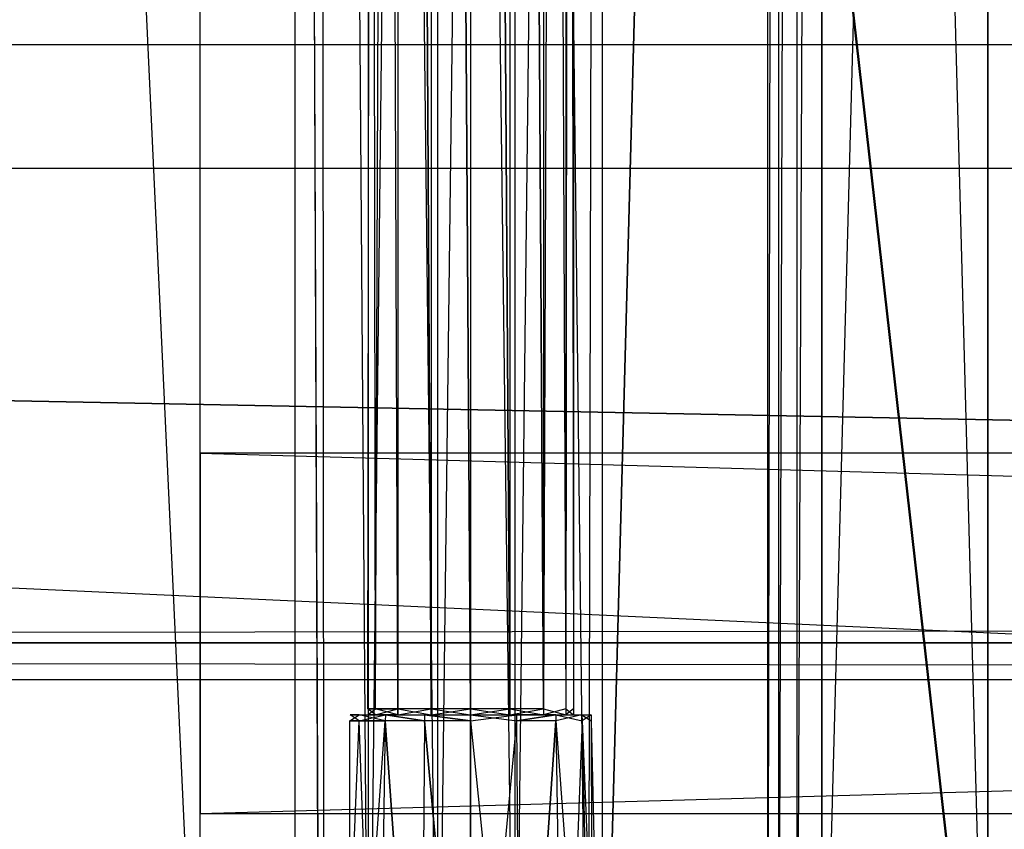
# Model space of a CAD drawing. Extents: x 0 to 1.4, y -0.5 to 0.
# Tile 20 of 39: x 0.7 to 0.7519, y -0.4598 to -0.4172. Entities that reach past the tile are written whole.
import ezdxf

# ---------------------------------------------------------------- set-up
doc = ezdxf.new("R2010")
doc.units = 0
for name, color, linetype in [('L17_KORPUS_LEGATO_MS_X_190__Y_4', 7, 'CONTINUOUS'), ('L18_KORPUS_LEGATO_TV_X_6715__Y_', 7, 'CONTINUOUS'), ('L19_KORPUS_LEGATO_BO_X_13620__Y', 7, 'CONTINUOUS'), ('L1_DRAWERBOX_LEGATO_NOR_4_X_365', 7, 'CONTINUOUS'), ('L21_KORPUS_LEGATO_3_N_B13300___', 7, 'CONTINUOUS'), ('L24_KORPUS_LEGATO_0_N_B13300___', 7, 'CONTINUOUS'), ('L27_PLATTE_LEGATO_N_B13300__0__', 7, 'CONTINUOUS'), ('L30_DRAWERBOX_LEGATO_REL_6_X_36', 7, 'CONTINUOUS'), ('L32_DRAWERBOX_LEGATO_REL_4_X_13', 7, 'CONTINUOUS'), ('L33_DRAWERBOX_LEGATO_REL_3_X_58', 7, 'CONTINUOUS'), ('L4_DRAWERBOX_LEGATO_NOR_1_X_588', 7, 'CONTINUOUS')]:
    doc.layers.add(name, color=color, linetype=linetype)

msp = doc.modelspace()

# ---------------------------------------------------------------- linework, layer by layer
at = {"layer": 'L17_KORPUS_LEGATO_MS_X_190__Y_4', "color": 8}
for points, invisible_edges in [([(0.7095, -0.069, 0.02), (0.6905, -0.478, 0.02), (0.6905, -0.069, 0.02), (0.7095, -0.069, 0.02)], 13), ([(0.6905, -0.478, 0.02), (0.7095, -0.069, 0.02), (0.7095, -0.478, 0.02), (0.6905, -0.478, 0.02)], 14), ([(0.7095, -0.478, 0.483), (0.6905, -0.069, 0.483), (0.6905, -0.478, 0.483), (0.7095, -0.478, 0.483)], 13), ([(0.6905, -0.069, 0.483), (0.7095, -0.478, 0.483), (0.7095, -0.069, 0.483), (0.6905, -0.069, 0.483)], 14), ([(0.7095, -0.069, 0.02), (0.7095, -0.478, 0.483), (0.7095, -0.478, 0.02), (0.7095, -0.069, 0.02)], 13), ([(0.7095, -0.478, 0.483), (0.7095, -0.069, 0.02), (0.7095, -0.069, 0.483), (0.7095, -0.478, 0.483)], 14)]:
    msp.add_3dface(points, dxfattribs=dict(at, invisible_edges=invisible_edges))
at = {"layer": 'L18_KORPUS_LEGATO_TV_X_6715__Y_', "color": 8}
for points, invisible_edges in [([(0.7095, -0.459, 0.37), (0.7095, -0.44, 0.3), (0.7095, -0.459, 0.3), (0.7095, -0.459, 0.37)], 13), ([(0.7095, -0.44, 0.3), (0.7095, -0.459, 0.37), (0.7095, -0.44, 0.37), (0.7095, -0.44, 0.3)], 14), ([(0.7095, -0.44, 0.37), (1.381, -0.44, 0.3), (0.7095, -0.44, 0.3), (0.7095, -0.44, 0.37)], 13), ([(1.381, -0.44, 0.3), (0.7095, -0.44, 0.37), (1.381, -0.44, 0.37), (1.381, -0.44, 0.3)], 14), ([(1.381, -0.44, 0.3), (0.7095, -0.459, 0.3), (0.7095, -0.44, 0.3), (1.381, -0.44, 0.3)], 13), ([(0.7095, -0.459, 0.3), (1.381, -0.44, 0.3), (1.381, -0.459, 0.3), (0.7095, -0.459, 0.3)], 14), ([(1.381, -0.459, 0.37), (0.7095, -0.44, 0.37), (0.7095, -0.459, 0.37), (1.381, -0.459, 0.37)], 13), ([(0.7095, -0.44, 0.37), (1.381, -0.459, 0.37), (1.381, -0.44, 0.37), (0.7095, -0.44, 0.37)], 14), ([(1.381, -0.459, 0.37), (0.7095, -0.459, 0.3), (1.381, -0.459, 0.3), (1.381, -0.459, 0.37)], 13), ([(0.7095, -0.459, 0.3), (1.381, -0.459, 0.37), (0.7095, -0.459, 0.37), (0.7095, -0.459, 0.3)], 14)]:
    msp.add_3dface(points, dxfattribs=dict(at, invisible_edges=invisible_edges))
at = {"layer": 'L19_KORPUS_LEGATO_BO_X_13620__Y', "color": 8}
for points, invisible_edges in [([(1.381, -0.4785, 0.02), (0.019, -0.069, 0.02), (0.019, -0.4785, 0.02), (1.381, -0.4785, 0.02)], 13), ([(0.019, -0.069, 0.02), (1.381, -0.4785, 0.02), (1.381, -0.069, 0.02), (0.019, -0.069, 0.02)], 14), ([(1.381, -0.069, 0.001), (0.019, -0.4785, 0.001), (0.019, -0.069, 0.001), (1.381, -0.069, 0.001)], 13), ([(0.019, -0.4785, 0.001), (1.381, -0.069, 0.001), (1.381, -0.4785, 0.001), (0.019, -0.4785, 0.001)], 14)]:
    msp.add_3dface(points, dxfattribs=dict(at, invisible_edges=invisible_edges))
at = {"layer": 'L1_DRAWERBOX_LEGATO_NOR_4_X_365', "color": 8}
for points, invisible_edges in [([(0.750985, -0.4795, 0.382), (0.7145, -0.1555, 0.382), (0.7145, -0.4795, 0.382), (0.750985, -0.4795, 0.382)], 13), ([(0.7145, -0.1555, 0.382), (0.750985, -0.4795, 0.382), (0.750985, -0.1555, 0.382), (0.7145, -0.1555, 0.382)], 14), ([(0.7145, -0.1555, 0.382), (0.715786, -0.4795, 0.45758), (0.7145, -0.4795, 0.382), (0.7145, -0.1555, 0.382)], 13), ([(0.715786, -0.4795, 0.45758), (0.7145, -0.1555, 0.382), (0.715786, -0.1555, 0.45758), (0.715786, -0.4795, 0.45758)], 14), ([(0.715786, -0.1555, 0.45758), (0.716033, -0.4795, 0.460955), (0.715786, -0.4795, 0.45758), (0.715786, -0.1555, 0.45758)], 13), ([(0.716033, -0.4795, 0.460955), (0.715786, -0.1555, 0.45758), (0.716033, -0.1555, 0.460955), (0.716033, -0.4795, 0.460955)], 14), ([(0.716033, -0.1555, 0.460955), (0.71838, -0.4795, 0.464232), (0.716033, -0.4795, 0.460955), (0.716033, -0.1555, 0.460955)], 13), ([(0.71838, -0.4795, 0.464232), (0.716033, -0.1555, 0.460955), (0.71838, -0.1555, 0.464232), (0.71838, -0.4795, 0.464232)], 14), ([(0.722026, -0.1555, 0.465948), (0.71838, -0.4795, 0.464232), (0.71838, -0.1555, 0.464232), (0.722026, -0.1555, 0.465948)], 13), ([(0.71838, -0.4795, 0.464232), (0.722026, -0.1555, 0.465948), (0.722026, -0.4795, 0.465948), (0.71838, -0.4795, 0.464232)], 14), ([(0.726089, -0.1555, 0.465998), (0.722026, -0.4795, 0.465948), (0.722026, -0.1555, 0.465948), (0.726089, -0.1555, 0.465998)], 13), ([(0.722026, -0.4795, 0.465948), (0.726089, -0.1555, 0.465998), (0.726089, -0.4795, 0.465998), (0.722026, -0.4795, 0.465948)], 14), ([(0.729928, -0.1555, 0.464666), (0.726089, -0.4795, 0.465998), (0.726089, -0.1555, 0.465998), (0.729928, -0.1555, 0.464666)], 13), ([(0.726089, -0.4795, 0.465998), (0.729928, -0.1555, 0.464666), (0.729928, -0.4795, 0.464666), (0.726089, -0.4795, 0.465998)], 14), ([(0.729928, -0.4795, 0.464666), (0.73068, -0.1555, 0.463598), (0.73068, -0.4795, 0.463598), (0.729928, -0.4795, 0.464666)], 13), ([(0.73068, -0.1555, 0.463598), (0.729928, -0.4795, 0.464666), (0.729928, -0.1555, 0.464666), (0.73068, -0.1555, 0.463598)], 14), ([(0.73068, -0.4795, 0.463598), (0.739389, -0.1555, 0.410646), (0.739389, -0.4795, 0.410646), (0.73068, -0.4795, 0.463598)], 13), ([(0.739389, -0.1555, 0.410646), (0.73068, -0.4795, 0.463598), (0.73068, -0.1555, 0.463598), (0.739389, -0.1555, 0.410646)], 14), ([(0.739389, -0.4795, 0.410646), (0.73997, -0.1555, 0.408607), (0.73997, -0.4795, 0.408607), (0.739389, -0.4795, 0.410646)], 13), ([(0.73997, -0.1555, 0.408607), (0.739389, -0.4795, 0.410646), (0.739389, -0.1555, 0.410646), (0.73997, -0.1555, 0.408607)], 14), ([(0.73997, -0.4795, 0.408607), (0.740933, -0.1555, 0.406719), (0.740933, -0.4795, 0.406719), (0.73997, -0.4795, 0.408607)], 13), ([(0.740933, -0.1555, 0.406719), (0.73997, -0.4795, 0.408607), (0.73997, -0.1555, 0.408607), (0.740933, -0.1555, 0.406719)], 14), ([(0.740933, -0.4795, 0.406719), (0.742241, -0.1555, 0.405052), (0.742241, -0.4795, 0.405052), (0.740933, -0.4795, 0.406719)], 13), ([(0.742241, -0.1555, 0.405052), (0.740933, -0.4795, 0.406719), (0.740933, -0.1555, 0.406719), (0.742241, -0.1555, 0.405052)], 14), ([(0.750985, -0.1555, 0.398743), (0.742241, -0.4795, 0.405052), (0.742241, -0.1555, 0.405052), (0.750985, -0.1555, 0.398743)], 13), ([(0.742241, -0.4795, 0.405052), (0.750985, -0.1555, 0.398743), (0.750985, -0.4795, 0.398743), (0.742241, -0.4795, 0.405052)], 14), ([(0.750985, -0.4795, 0.398743), (0.750985, -0.1555, 0.382), (0.750985, -0.4795, 0.382), (0.750985, -0.4795, 0.398743)], 13), ([(0.750985, -0.1555, 0.382), (0.750985, -0.4795, 0.398743), (0.750985, -0.1555, 0.398743), (0.750985, -0.1555, 0.382)], 14)]:
    msp.add_3dface(points, dxfattribs=dict(at, invisible_edges=invisible_edges))
at = {"layer": 'L21_KORPUS_LEGATO_3_N_B13300___', "color": 8}
for points, invisible_edges in [([(0.019, -0.4785, 0.483), (0.079, -0.4185, 0.483), (1.381, -0.4785, 0.483), (0.019, -0.4785, 0.483)], 10), ([(1.381, -0.4785, 0.502), (0.079, -0.4185, 0.502), (0.019, -0.4785, 0.502), (1.381, -0.4785, 0.502)], 13), ([(1.381, -0.4785, 0.483), (0.079, -0.4185, 0.483), (1.321, -0.4185, 0.483), (1.381, -0.4785, 0.483)], 15), ([(0.079, -0.4185, 0.502), (1.321, -0.4185, 0.483), (0.079, -0.4185, 0.483), (0.079, -0.4185, 0.502)], 13), ([(1.321, -0.4185, 0.483), (0.079, -0.4185, 0.502), (1.321, -0.4185, 0.502), (1.321, -0.4185, 0.483)], 14), ([(0.079, -0.4185, 0.502), (1.381, -0.4785, 0.502), (1.321, -0.4185, 0.502), (0.079, -0.4185, 0.502)], 14)]:
    msp.add_3dface(points, dxfattribs=dict(at, invisible_edges=invisible_edges))
at = {"layer": 'L24_KORPUS_LEGATO_0_N_B13300___', "color": 8}
for points, invisible_edges in [([(0.075, -0.425, 0.502), (1.35, -0.45, 0.502), (0.05, -0.45, 0.502), (0.075, -0.425, 0.502)], 13), ([(1.35, -0.45, 0.512), (0.075, -0.425, 0.512), (0.05, -0.45, 0.512), (1.35, -0.45, 0.512)], 13), ([(1.35, -0.45, 0.502), (0.075, -0.425, 0.502), (1.325, -0.425, 0.502), (1.35, -0.45, 0.502)], 14), ([(0.075, -0.425, 0.512), (1.35, -0.45, 0.512), (1.325, -0.425, 0.512), (0.075, -0.425, 0.512)], 14), ([(0.075, -0.425, 0.512), (1.325, -0.425, 0.502), (0.075, -0.425, 0.502), (0.075, -0.425, 0.512)], 13), ([(1.325, -0.425, 0.502), (0.075, -0.425, 0.512), (1.325, -0.425, 0.512), (1.325, -0.425, 0.502)], 14), ([(1.35, -0.45, 0.512), (0.05, -0.45, 0.502), (1.35, -0.45, 0.502), (1.35, -0.45, 0.512)], 13), ([(0.05, -0.45, 0.502), (1.35, -0.45, 0.512), (0.05, -0.45, 0.512), (0.05, -0.45, 0.502)], 14)]:
    msp.add_3dface(points, dxfattribs=dict(at, invisible_edges=invisible_edges))
at = {"layer": 'L27_PLATTE_LEGATO_N_B13300__0__', "color": 8}
for points, invisible_edges in [([(1.348577, -0.448631, 0.512), (0.439972, -0.238373, 0.512), (0.44173, -0.220523, 0.512), (1.348577, -0.448631, 0.512)], 15), ([(0.440764, -0.23853, 0.55), (1.398322, -0.498375, 0.55), (0.442538, -0.220523, 0.55), (0.440764, -0.23853, 0.55)], 15), ([(1.348577, -0.448631, 0.512), (0.44173, -0.220523, 0.512), (1.348577, -0.220523, 0.512), (1.348577, -0.448631, 0.512)], 15), ([(0.442538, -0.220523, 0.55), (1.398322, -0.498375, 0.55), (1.398322, -0.220523, 0.55), (0.442538, -0.220523, 0.55)], 15), ([(1.348577, -0.448631, 0.512), (0.434765, -0.255537, 0.512), (0.439972, -0.238373, 0.512), (1.348577, -0.448631, 0.512)], 15), ([(0.435512, -0.255846, 0.55), (1.398322, -0.498375, 0.55), (0.440764, -0.23853, 0.55), (0.435512, -0.255846, 0.55)], 15), ([(1.348577, -0.448631, 0.512), (0.42631, -0.271355, 0.512), (0.434765, -0.255537, 0.512), (1.348577, -0.448631, 0.512)], 15), ([(0.426982, -0.271804, 0.55), (1.398322, -0.498375, 0.55), (0.435512, -0.255846, 0.55), (0.426982, -0.271804, 0.55)], 15), ([(1.348577, -0.448631, 0.512), (0.414931, -0.28522, 0.512), (0.42631, -0.271355, 0.512), (1.348577, -0.448631, 0.512)], 15), ([(0.415503, -0.285792, 0.55), (1.398322, -0.498375, 0.55), (0.426982, -0.271804, 0.55), (0.415503, -0.285792, 0.55)], 15), ([(1.348577, -0.448631, 0.512), (0.401066, -0.296599, 0.512), (0.414931, -0.28522, 0.512), (1.348577, -0.448631, 0.512)], 15), ([(0.401515, -0.297271, 0.55), (1.398322, -0.498375, 0.55), (0.415503, -0.285792, 0.55), (0.401515, -0.297271, 0.55)], 15), ([(1.348577, -0.448631, 0.512), (0.385248, -0.305054, 0.512), (0.401066, -0.296599, 0.512), (1.348577, -0.448631, 0.512)], 13), ([(0.385557, -0.305801, 0.55), (1.398322, -0.498375, 0.55), (0.401515, -0.297271, 0.55), (0.385557, -0.305801, 0.55)], 13), ([(1.348577, -0.448631, 0.512), (0.368084, -0.310261, 0.512), (0.385248, -0.305054, 0.512), (1.348577, -0.448631, 0.512)], 10), ([(0.368241, -0.311054, 0.55), (1.398322, -0.498375, 0.55), (0.385557, -0.305801, 0.55), (0.368241, -0.311054, 0.55)], 10), ([(0.051665, -0.448631, 0.512), (0.332383, -0.310261, 0.512), (1.348577, -0.448631, 0.512), (0.051665, -0.448631, 0.512)], 13), ([(1.348577, -0.448631, 0.512), (0.332383, -0.310261, 0.512), (0.350233, -0.312019, 0.512), (1.348577, -0.448631, 0.512)], 10), ([(1.348577, -0.448631, 0.512), (0.350233, -0.312019, 0.512), (0.368084, -0.310261, 0.512), (1.348577, -0.448631, 0.512)], 13), ([(0.332226, -0.311054, 0.55), (0.00192, -0.498375, 0.55), (1.398322, -0.498375, 0.55), (0.332226, -0.311054, 0.55)], 10), ([(0.332226, -0.311054, 0.55), (1.398322, -0.498375, 0.55), (0.350233, -0.312827, 0.55), (0.332226, -0.311054, 0.55)], 10), ([(0.350233, -0.312827, 0.55), (1.398322, -0.498375, 0.55), (0.368241, -0.311054, 0.55), (0.350233, -0.312827, 0.55)], 13), ([(1.348577, -0.448631, 0.512), (0.051665, -0.450256, 0.512), (0.051665, -0.448631, 0.512), (1.348577, -0.448631, 0.512)], 13), ([(0.051665, -0.450256, 0.512), (1.348577, -0.448631, 0.512), (1.348577, -0.450256, 0.512), (0.051665, -0.450256, 0.512)], 14), ([(0.051665, -0.450256, 0.512), (1.350281, -0.451959, 0.513069), (0.049961, -0.451959, 0.513069), (0.051665, -0.450256, 0.512)], 13), ([(1.350281, -0.451959, 0.513069), (0.051665, -0.450256, 0.512), (1.348577, -0.450256, 0.512), (1.350281, -0.451959, 0.513069)], 14), ([(0.049961, -0.451959, 0.513069), (1.397308, -0.498987, 0.542564), (0.002934, -0.498987, 0.542564), (0.049961, -0.451959, 0.513069)], 13), ([(1.397308, -0.498987, 0.542564), (0.049961, -0.451959, 0.513069), (1.350281, -0.451959, 0.513069), (1.397308, -0.498987, 0.542564)], 14)]:
    msp.add_3dface(points, dxfattribs=dict(at, invisible_edges=invisible_edges))
at = {"layer": 'L30_DRAWERBOX_LEGATO_REL_6_X_36', "color": 8}
for points, invisible_edges in [([(0.750985, -0.48, 0.032), (0.7145, -0.156, 0.032), (0.7145, -0.48, 0.032), (0.750985, -0.48, 0.032)], 13), ([(0.7145, -0.156, 0.032), (0.750985, -0.48, 0.032), (0.750985, -0.156, 0.032), (0.7145, -0.156, 0.032)], 14), ([(0.7145, -0.156, 0.032), (0.715786, -0.48, 0.10758), (0.7145, -0.48, 0.032), (0.7145, -0.156, 0.032)], 13), ([(0.715786, -0.48, 0.10758), (0.7145, -0.156, 0.032), (0.715786, -0.156, 0.10758), (0.715786, -0.48, 0.10758)], 14), ([(0.715786, -0.156, 0.10758), (0.716033, -0.48, 0.110955), (0.715786, -0.48, 0.10758), (0.715786, -0.156, 0.10758)], 13), ([(0.716033, -0.48, 0.110955), (0.715786, -0.156, 0.10758), (0.716033, -0.156, 0.110955), (0.716033, -0.48, 0.110955)], 14), ([(0.716033, -0.156, 0.110955), (0.71838, -0.48, 0.114232), (0.716033, -0.48, 0.110955), (0.716033, -0.156, 0.110955)], 13), ([(0.71838, -0.48, 0.114232), (0.716033, -0.156, 0.110955), (0.71838, -0.156, 0.114232), (0.71838, -0.48, 0.114232)], 14), ([(0.71838, -0.156, 0.114232), (0.722026, -0.48, 0.115948), (0.71838, -0.48, 0.114232), (0.71838, -0.156, 0.114232)], 13), ([(0.722026, -0.48, 0.115948), (0.71838, -0.156, 0.114232), (0.722026, -0.156, 0.115948), (0.722026, -0.48, 0.115948)], 14), ([(0.722026, -0.156, 0.115948), (0.726089, -0.48, 0.115998), (0.722026, -0.48, 0.115948), (0.722026, -0.156, 0.115948)], 13), ([(0.726089, -0.48, 0.115998), (0.722026, -0.156, 0.115948), (0.726089, -0.156, 0.115998), (0.726089, -0.48, 0.115998)], 14), ([(0.726089, -0.156, 0.115998), (0.729928, -0.48, 0.114666), (0.726089, -0.48, 0.115998), (0.726089, -0.156, 0.115998)], 13), ([(0.729928, -0.48, 0.114666), (0.726089, -0.156, 0.115998), (0.729928, -0.156, 0.114666), (0.729928, -0.48, 0.114666)], 14), ([(0.729928, -0.48, 0.114666), (0.73068, -0.156, 0.113598), (0.73068, -0.48, 0.113598), (0.729928, -0.48, 0.114666)], 13), ([(0.73068, -0.156, 0.113598), (0.729928, -0.48, 0.114666), (0.729928, -0.156, 0.114666), (0.73068, -0.156, 0.113598)], 14), ([(0.73068, -0.48, 0.113598), (0.739389, -0.156, 0.060646), (0.739389, -0.48, 0.060646), (0.73068, -0.48, 0.113598)], 13), ([(0.739389, -0.156, 0.060646), (0.73068, -0.48, 0.113598), (0.73068, -0.156, 0.113598), (0.739389, -0.156, 0.060646)], 14), ([(0.739389, -0.48, 0.060646), (0.73997, -0.156, 0.058607), (0.73997, -0.48, 0.058607), (0.739389, -0.48, 0.060646)], 13), ([(0.73997, -0.156, 0.058607), (0.739389, -0.48, 0.060646), (0.739389, -0.156, 0.060646), (0.73997, -0.156, 0.058607)], 14), ([(0.73997, -0.48, 0.058607), (0.740933, -0.156, 0.056719), (0.740933, -0.48, 0.056719), (0.73997, -0.48, 0.058607)], 13), ([(0.740933, -0.156, 0.056719), (0.73997, -0.48, 0.058607), (0.73997, -0.156, 0.058607), (0.740933, -0.156, 0.056719)], 14), ([(0.740933, -0.48, 0.056719), (0.742241, -0.156, 0.055052), (0.742241, -0.48, 0.055052), (0.740933, -0.48, 0.056719)], 13), ([(0.742241, -0.156, 0.055052), (0.740933, -0.48, 0.056719), (0.740933, -0.156, 0.056719), (0.742241, -0.156, 0.055052)], 14), ([(0.742241, -0.156, 0.055052), (0.750985, -0.48, 0.048743), (0.742241, -0.48, 0.055052), (0.742241, -0.156, 0.055052)], 13), ([(0.750985, -0.48, 0.048743), (0.742241, -0.156, 0.055052), (0.750985, -0.156, 0.048743), (0.750985, -0.48, 0.048743)], 14), ([(0.750985, -0.48, 0.048743), (0.750985, -0.156, 0.032), (0.750985, -0.48, 0.032), (0.750985, -0.48, 0.048743)], 13), ([(0.750985, -0.156, 0.032), (0.750985, -0.48, 0.048743), (0.750985, -0.156, 0.048743), (0.750985, -0.156, 0.032)], 14)]:
    msp.add_3dface(points, dxfattribs=dict(at, invisible_edges=invisible_edges))
at = {"layer": 'L32_DRAWERBOX_LEGATO_REL_4_X_13', "color": 8}
for points, invisible_edges in [([(0.718331, -0.143525, 0.1666), (0.718743, -0.453487, 0.168674), (0.718331, -0.453487, 0.1666), (0.718331, -0.143525, 0.1666)], 13), ([(0.718743, -0.453487, 0.168674), (0.718331, -0.143525, 0.1666), (0.718743, -0.143525, 0.168674), (0.718743, -0.453487, 0.168674)], 14), ([(0.718743, -0.143525, 0.164526), (0.718331, -0.453487, 0.1666), (0.718743, -0.453487, 0.164526), (0.718743, -0.143525, 0.164526)], 13), ([(0.718331, -0.453487, 0.1666), (0.718743, -0.143525, 0.164526), (0.718331, -0.143525, 0.1666), (0.718331, -0.453487, 0.1666)], 14), ([(0.718743, -0.143525, 0.168674), (0.719918, -0.453487, 0.170432), (0.718743, -0.453487, 0.168674), (0.718743, -0.143525, 0.168674)], 13), ([(0.719918, -0.453487, 0.170432), (0.718743, -0.143525, 0.168674), (0.719918, -0.143525, 0.170432), (0.719918, -0.453487, 0.170432)], 14), ([(0.719918, -0.143525, 0.162768), (0.718743, -0.453487, 0.164526), (0.719918, -0.453487, 0.162768), (0.719918, -0.143525, 0.162768)], 13), ([(0.718743, -0.453487, 0.164526), (0.719918, -0.143525, 0.162768), (0.718743, -0.143525, 0.164526), (0.718743, -0.453487, 0.164526)], 14), ([(0.719918, -0.143525, 0.170432), (0.721676, -0.453487, 0.171607), (0.719918, -0.453487, 0.170432), (0.719918, -0.143525, 0.170432)], 13), ([(0.721676, -0.453487, 0.171607), (0.719918, -0.143525, 0.170432), (0.721676, -0.143525, 0.171607), (0.721676, -0.453487, 0.171607)], 14), ([(0.721676, -0.453487, 0.161593), (0.719918, -0.143525, 0.162768), (0.719918, -0.453487, 0.162768), (0.721676, -0.453487, 0.161593)], 13), ([(0.719918, -0.143525, 0.162768), (0.721676, -0.453487, 0.161593), (0.721676, -0.143525, 0.161593), (0.719918, -0.143525, 0.162768)], 14), ([(0.721676, -0.143525, 0.171607), (0.72375, -0.453487, 0.172019), (0.721676, -0.453487, 0.171607), (0.721676, -0.143525, 0.171607)], 13), ([(0.72375, -0.453487, 0.172019), (0.721676, -0.143525, 0.171607), (0.72375, -0.143525, 0.172019), (0.72375, -0.453487, 0.172019)], 14), ([(0.72375, -0.453487, 0.161181), (0.721676, -0.143525, 0.161593), (0.721676, -0.453487, 0.161593), (0.72375, -0.453487, 0.161181)], 13), ([(0.721676, -0.143525, 0.161593), (0.72375, -0.453487, 0.161181), (0.72375, -0.143525, 0.161181), (0.721676, -0.143525, 0.161593)], 14), ([(0.725824, -0.453487, 0.161593), (0.72375, -0.143525, 0.161181), (0.72375, -0.453487, 0.161181), (0.725824, -0.453487, 0.161593)], 13), ([(0.72375, -0.143525, 0.161181), (0.725824, -0.453487, 0.161593), (0.725824, -0.143525, 0.161593), (0.72375, -0.143525, 0.161181)], 14), ([(0.72375, -0.143525, 0.172019), (0.725824, -0.453487, 0.171607), (0.72375, -0.453487, 0.172019), (0.72375, -0.143525, 0.172019)], 13), ([(0.725824, -0.453487, 0.171607), (0.72375, -0.143525, 0.172019), (0.725824, -0.143525, 0.171607), (0.725824, -0.453487, 0.171607)], 14), ([(0.727582, -0.453487, 0.162768), (0.725824, -0.143525, 0.161593), (0.725824, -0.453487, 0.161593), (0.727582, -0.453487, 0.162768)], 13), ([(0.725824, -0.143525, 0.161593), (0.727582, -0.453487, 0.162768), (0.727582, -0.143525, 0.162768), (0.725824, -0.143525, 0.161593)], 14), ([(0.725824, -0.143525, 0.171607), (0.727582, -0.453487, 0.170432), (0.725824, -0.453487, 0.171607), (0.725824, -0.143525, 0.171607)], 13), ([(0.727582, -0.453487, 0.170432), (0.725824, -0.143525, 0.171607), (0.727582, -0.143525, 0.170432), (0.727582, -0.453487, 0.170432)], 14), ([(0.728757, -0.453487, 0.164526), (0.727582, -0.143525, 0.162768), (0.727582, -0.453487, 0.162768), (0.728757, -0.453487, 0.164526)], 13), ([(0.727582, -0.143525, 0.162768), (0.728757, -0.453487, 0.164526), (0.728757, -0.143525, 0.164526), (0.727582, -0.143525, 0.162768)], 14), ([(0.727582, -0.453487, 0.170432), (0.728757, -0.143525, 0.168674), (0.728757, -0.453487, 0.168674), (0.727582, -0.453487, 0.170432)], 13), ([(0.728757, -0.143525, 0.168674), (0.727582, -0.453487, 0.170432), (0.727582, -0.143525, 0.170432), (0.728757, -0.143525, 0.168674)], 14), ([(0.72917, -0.453487, 0.1666), (0.728757, -0.143525, 0.164526), (0.728757, -0.453487, 0.164526), (0.72917, -0.453487, 0.1666)], 13), ([(0.728757, -0.143525, 0.164526), (0.72917, -0.453487, 0.1666), (0.72917, -0.143525, 0.1666), (0.728757, -0.143525, 0.164526)], 14), ([(0.728757, -0.453487, 0.168674), (0.72917, -0.143525, 0.1666), (0.72917, -0.453487, 0.1666), (0.728757, -0.453487, 0.168674)], 13), ([(0.72917, -0.143525, 0.1666), (0.728757, -0.453487, 0.168674), (0.728757, -0.143525, 0.168674), (0.72917, -0.143525, 0.1666)], 14), ([(0.718743, -0.453487, 0.164526), (0.718331, -0.4538, 0.1666), (0.718743, -0.4538, 0.164526), (0.718743, -0.453487, 0.164526)], 13), ([(0.718331, -0.4538, 0.1666), (0.718743, -0.453487, 0.164526), (0.718331, -0.453487, 0.1666), (0.718331, -0.4538, 0.1666)], 14), ([(0.718331, -0.453487, 0.1666), (0.718743, -0.4538, 0.168674), (0.718331, -0.4538, 0.1666), (0.718331, -0.453487, 0.1666)], 13), ([(0.718743, -0.4538, 0.168674), (0.718331, -0.453487, 0.1666), (0.718743, -0.453487, 0.168674), (0.718743, -0.4538, 0.168674)], 14), ([(0.719918, -0.453487, 0.162768), (0.718743, -0.4538, 0.164526), (0.719918, -0.4538, 0.162768), (0.719918, -0.453487, 0.162768)], 13), ([(0.718743, -0.4538, 0.164526), (0.719918, -0.453487, 0.162768), (0.718743, -0.453487, 0.164526), (0.718743, -0.4538, 0.164526)], 14), ([(0.718743, -0.453487, 0.168674), (0.719918, -0.4538, 0.170432), (0.718743, -0.4538, 0.168674), (0.718743, -0.453487, 0.168674)], 13), ([(0.719918, -0.4538, 0.170432), (0.718743, -0.453487, 0.168674), (0.719918, -0.453487, 0.170432), (0.719918, -0.4538, 0.170432)], 14), ([(0.721676, -0.4538, 0.161593), (0.719918, -0.453487, 0.162768), (0.719918, -0.4538, 0.162768), (0.721676, -0.4538, 0.161593)], 13), ([(0.719918, -0.453487, 0.162768), (0.721676, -0.4538, 0.161593), (0.721676, -0.453487, 0.161593), (0.719918, -0.453487, 0.162768)], 14), ([(0.721676, -0.453487, 0.171607), (0.719918, -0.4538, 0.170432), (0.719918, -0.453487, 0.170432), (0.721676, -0.453487, 0.171607)], 13), ([(0.719918, -0.4538, 0.170432), (0.721676, -0.453487, 0.171607), (0.721676, -0.4538, 0.171607), (0.719918, -0.4538, 0.170432)], 14), ([(0.72375, -0.4538, 0.161181), (0.721676, -0.453487, 0.161593), (0.721676, -0.4538, 0.161593), (0.72375, -0.4538, 0.161181)], 13), ([(0.721676, -0.453487, 0.161593), (0.72375, -0.4538, 0.161181), (0.72375, -0.453487, 0.161181), (0.721676, -0.453487, 0.161593)], 14), ([(0.72375, -0.453487, 0.172019), (0.721676, -0.4538, 0.171607), (0.721676, -0.453487, 0.171607), (0.72375, -0.453487, 0.172019)], 13), ([(0.721676, -0.4538, 0.171607), (0.72375, -0.453487, 0.172019), (0.72375, -0.4538, 0.172019), (0.721676, -0.4538, 0.171607)], 14), ([(0.725824, -0.453487, 0.171607), (0.72375, -0.4538, 0.172019), (0.72375, -0.453487, 0.172019), (0.725824, -0.453487, 0.171607)], 13), ([(0.72375, -0.4538, 0.172019), (0.725824, -0.453487, 0.171607), (0.725824, -0.4538, 0.171607), (0.72375, -0.4538, 0.172019)], 14), ([(0.725824, -0.4538, 0.161593), (0.72375, -0.453487, 0.161181), (0.72375, -0.4538, 0.161181), (0.725824, -0.4538, 0.161593)], 13), ([(0.72375, -0.453487, 0.161181), (0.725824, -0.4538, 0.161593), (0.725824, -0.453487, 0.161593), (0.72375, -0.453487, 0.161181)], 14), ([(0.727582, -0.453487, 0.170432), (0.725824, -0.4538, 0.171607), (0.725824, -0.453487, 0.171607), (0.727582, -0.453487, 0.170432)], 13), ([(0.725824, -0.4538, 0.171607), (0.727582, -0.453487, 0.170432), (0.727582, -0.4538, 0.170432), (0.725824, -0.4538, 0.171607)], 14), ([(0.727582, -0.4538, 0.162768), (0.725824, -0.453487, 0.161593), (0.725824, -0.4538, 0.161593), (0.727582, -0.4538, 0.162768)], 13), ([(0.725824, -0.453487, 0.161593), (0.727582, -0.4538, 0.162768), (0.727582, -0.453487, 0.162768), (0.725824, -0.453487, 0.161593)], 14), ([(0.727582, -0.4538, 0.170432), (0.728757, -0.453487, 0.168674), (0.728757, -0.4538, 0.168674), (0.727582, -0.4538, 0.170432)], 13), ([(0.728757, -0.453487, 0.168674), (0.727582, -0.4538, 0.170432), (0.727582, -0.453487, 0.170432), (0.728757, -0.453487, 0.168674)], 14), ([(0.728757, -0.4538, 0.164526), (0.727582, -0.453487, 0.162768), (0.727582, -0.4538, 0.162768), (0.728757, -0.4538, 0.164526)], 13), ([(0.727582, -0.453487, 0.162768), (0.728757, -0.4538, 0.164526), (0.728757, -0.453487, 0.164526), (0.727582, -0.453487, 0.162768)], 14), ([(0.728757, -0.4538, 0.168674), (0.72917, -0.453487, 0.1666), (0.72917, -0.4538, 0.1666), (0.728757, -0.4538, 0.168674)], 13), ([(0.72917, -0.453487, 0.1666), (0.728757, -0.4538, 0.168674), (0.728757, -0.453487, 0.168674), (0.72917, -0.453487, 0.1666)], 14), ([(0.72917, -0.4538, 0.1666), (0.728757, -0.453487, 0.164526), (0.728757, -0.4538, 0.164526), (0.72917, -0.4538, 0.1666)], 13), ([(0.728757, -0.453487, 0.164526), (0.72917, -0.4538, 0.1666), (0.72917, -0.453487, 0.1666), (0.728757, -0.453487, 0.164526)], 14), ([(0.717397, -0.454106, 0.1666), (0.717341, -0.4803, 0.169255), (0.716813, -0.4803, 0.1666), (0.717397, -0.454106, 0.1666)], 13), ([(0.71788, -0.454106, 0.164169), (0.716813, -0.4803, 0.1666), (0.717341, -0.4803, 0.163945), (0.71788, -0.454106, 0.164169)], 13), ([(0.716813, -0.4803, 0.1666), (0.71788, -0.454106, 0.164169), (0.717397, -0.454106, 0.1666), (0.716813, -0.4803, 0.1666)], 14), ([(0.717341, -0.4803, 0.169255), (0.717397, -0.454106, 0.1666), (0.71788, -0.454106, 0.169031), (0.717341, -0.4803, 0.169255)], 14), ([(0.71788, -0.454106, 0.169031), (0.718845, -0.4803, 0.171505), (0.717341, -0.4803, 0.169255), (0.71788, -0.454106, 0.169031)], 13), ([(0.719258, -0.454106, 0.162107), (0.717341, -0.4803, 0.163945), (0.718845, -0.4803, 0.161695), (0.719258, -0.454106, 0.162107)], 13), ([(0.717341, -0.4803, 0.163945), (0.719258, -0.454106, 0.162107), (0.71788, -0.454106, 0.164169), (0.717341, -0.4803, 0.163945)], 14), ([(0.717887, -0.4538, 0.164171), (0.717397, -0.454106, 0.1666), (0.71788, -0.454106, 0.164169), (0.717887, -0.4538, 0.164171)], 13), ([(0.717397, -0.454106, 0.1666), (0.717887, -0.4538, 0.164171), (0.717404, -0.4538, 0.1666), (0.717397, -0.454106, 0.1666)], 14), ([(0.717404, -0.4538, 0.1666), (0.71788, -0.454106, 0.169031), (0.717397, -0.454106, 0.1666), (0.717404, -0.4538, 0.1666)], 13), ([(0.718743, -0.4538, 0.164526), (0.717404, -0.4538, 0.1666), (0.717887, -0.4538, 0.164171), (0.718743, -0.4538, 0.164526)], 13), ([(0.717404, -0.4538, 0.1666), (0.718743, -0.4538, 0.164526), (0.718331, -0.4538, 0.1666), (0.717404, -0.4538, 0.1666)], 14), ([(0.718331, -0.4538, 0.1666), (0.717887, -0.4538, 0.169029), (0.717404, -0.4538, 0.1666), (0.718331, -0.4538, 0.1666)], 13), ([(0.71788, -0.454106, 0.169031), (0.717404, -0.4538, 0.1666), (0.717887, -0.4538, 0.169029), (0.71788, -0.454106, 0.169031)], 14), ([(0.719262, -0.4538, 0.162112), (0.71788, -0.454106, 0.164169), (0.719258, -0.454106, 0.162107), (0.719262, -0.4538, 0.162112)], 13), ([(0.71788, -0.454106, 0.164169), (0.719262, -0.4538, 0.162112), (0.717887, -0.4538, 0.164171), (0.71788, -0.454106, 0.164169)], 14), ([(0.717887, -0.4538, 0.169029), (0.719258, -0.454106, 0.171093), (0.71788, -0.454106, 0.169031), (0.717887, -0.4538, 0.169029)], 13), ([(0.718845, -0.4803, 0.171505), (0.71788, -0.454106, 0.169031), (0.719258, -0.454106, 0.171093), (0.718845, -0.4803, 0.171505)], 14), ([(0.719918, -0.4538, 0.170432), (0.717887, -0.4538, 0.169029), (0.718743, -0.4538, 0.168674), (0.719918, -0.4538, 0.170432)], 13), ([(0.717887, -0.4538, 0.169029), (0.719918, -0.4538, 0.170432), (0.719262, -0.4538, 0.171088), (0.717887, -0.4538, 0.169029)], 14), ([(0.719918, -0.4538, 0.162768), (0.717887, -0.4538, 0.164171), (0.719262, -0.4538, 0.162112), (0.719918, -0.4538, 0.162768)], 13), ([(0.717887, -0.4538, 0.164171), (0.719918, -0.4538, 0.162768), (0.718743, -0.4538, 0.164526), (0.717887, -0.4538, 0.164171)], 14), ([(0.717887, -0.4538, 0.169029), (0.718331, -0.4538, 0.1666), (0.718743, -0.4538, 0.168674), (0.717887, -0.4538, 0.169029)], 14), ([(0.719258, -0.454106, 0.171093), (0.717887, -0.4538, 0.169029), (0.719262, -0.4538, 0.171088), (0.719258, -0.454106, 0.171093)], 14), ([(0.719258, -0.454106, 0.171093), (0.721095, -0.4803, 0.173009), (0.718845, -0.4803, 0.171505), (0.719258, -0.454106, 0.171093)], 13), ([(0.721095, -0.4803, 0.160191), (0.719258, -0.454106, 0.162107), (0.718845, -0.4803, 0.161695), (0.721095, -0.4803, 0.160191)], 13), ([(0.721319, -0.454106, 0.16073), (0.719262, -0.4538, 0.162112), (0.719258, -0.454106, 0.162107), (0.721319, -0.454106, 0.16073)], 13), ([(0.719262, -0.4538, 0.171088), (0.721319, -0.454106, 0.17247), (0.719258, -0.454106, 0.171093), (0.719262, -0.4538, 0.171088)], 13), ([(0.721095, -0.4803, 0.173009), (0.719258, -0.454106, 0.171093), (0.721319, -0.454106, 0.17247), (0.721095, -0.4803, 0.173009)], 14), ([(0.719258, -0.454106, 0.162107), (0.721095, -0.4803, 0.160191), (0.721319, -0.454106, 0.16073), (0.719258, -0.454106, 0.162107)], 14), ([(0.721676, -0.4538, 0.171607), (0.719262, -0.4538, 0.171088), (0.719918, -0.4538, 0.170432), (0.721676, -0.4538, 0.171607)], 13), ([(0.719262, -0.4538, 0.171088), (0.721676, -0.4538, 0.171607), (0.721321, -0.4538, 0.172464), (0.719262, -0.4538, 0.171088)], 14), ([(0.721676, -0.4538, 0.161593), (0.719262, -0.4538, 0.162112), (0.721321, -0.4538, 0.160736), (0.721676, -0.4538, 0.161593)], 13), ([(0.719262, -0.4538, 0.162112), (0.721676, -0.4538, 0.161593), (0.719918, -0.4538, 0.162768), (0.719262, -0.4538, 0.162112)], 14), ([(0.719262, -0.4538, 0.162112), (0.721319, -0.454106, 0.16073), (0.721321, -0.4538, 0.160736), (0.719262, -0.4538, 0.162112)], 14), ([(0.721319, -0.454106, 0.17247), (0.719262, -0.4538, 0.171088), (0.721321, -0.4538, 0.172464), (0.721319, -0.454106, 0.17247)], 14), ([(0.72375, -0.4803, 0.159663), (0.721319, -0.454106, 0.16073), (0.721095, -0.4803, 0.160191), (0.72375, -0.4803, 0.159663)], 13), ([(0.721319, -0.454106, 0.17247), (0.72375, -0.4803, 0.173537), (0.721095, -0.4803, 0.173009), (0.721319, -0.454106, 0.17247)], 13), ([(0.721321, -0.4538, 0.172464), (0.72375, -0.454106, 0.172953), (0.721319, -0.454106, 0.17247), (0.721321, -0.4538, 0.172464)], 13), ([(0.72375, -0.454106, 0.160247), (0.721321, -0.4538, 0.160736), (0.721319, -0.454106, 0.16073), (0.72375, -0.454106, 0.160247)], 13), ([(0.721319, -0.454106, 0.16073), (0.72375, -0.4803, 0.159663), (0.72375, -0.454106, 0.160247), (0.721319, -0.454106, 0.16073)], 14), ([(0.72375, -0.4803, 0.173537), (0.721319, -0.454106, 0.17247), (0.72375, -0.454106, 0.172953), (0.72375, -0.4803, 0.173537)], 14), ([(0.72375, -0.4538, 0.161181), (0.721321, -0.4538, 0.160736), (0.72375, -0.4538, 0.160253), (0.72375, -0.4538, 0.161181)], 13), ([(0.721321, -0.4538, 0.160736), (0.72375, -0.4538, 0.161181), (0.721676, -0.4538, 0.161593), (0.721321, -0.4538, 0.160736)], 14), ([(0.72375, -0.4538, 0.172019), (0.721321, -0.4538, 0.172464), (0.721676, -0.4538, 0.171607), (0.72375, -0.4538, 0.172019)], 13), ([(0.721321, -0.4538, 0.172464), (0.72375, -0.4538, 0.172019), (0.72375, -0.4538, 0.172947), (0.721321, -0.4538, 0.172464)], 14), ([(0.72375, -0.454106, 0.172953), (0.721321, -0.4538, 0.172464), (0.72375, -0.4538, 0.172947), (0.72375, -0.454106, 0.172953)], 14), ([(0.721321, -0.4538, 0.160736), (0.72375, -0.454106, 0.160247), (0.72375, -0.4538, 0.160253), (0.721321, -0.4538, 0.160736)], 14), ([(0.726179, -0.4538, 0.160736), (0.72375, -0.4538, 0.161181), (0.72375, -0.4538, 0.160253), (0.726179, -0.4538, 0.160736)], 13), ([(0.72375, -0.4538, 0.161181), (0.726179, -0.4538, 0.160736), (0.725824, -0.4538, 0.161593), (0.72375, -0.4538, 0.161181)], 14), ([(0.726179, -0.4538, 0.172464), (0.72375, -0.4538, 0.172019), (0.725824, -0.4538, 0.171607), (0.726179, -0.4538, 0.172464)], 13), ([(0.72375, -0.4538, 0.172019), (0.726179, -0.4538, 0.172464), (0.72375, -0.4538, 0.172947), (0.72375, -0.4538, 0.172019)], 14), ([(0.726179, -0.4538, 0.172464), (0.72375, -0.454106, 0.172953), (0.72375, -0.4538, 0.172947), (0.726179, -0.4538, 0.172464)], 13), ([(0.72375, -0.454106, 0.172953), (0.726179, -0.4538, 0.172464), (0.726182, -0.454106, 0.17247), (0.72375, -0.454106, 0.172953)], 14), ([(0.726182, -0.454106, 0.16073), (0.72375, -0.4538, 0.160253), (0.72375, -0.454106, 0.160247), (0.726182, -0.454106, 0.16073)], 13), ([(0.72375, -0.4538, 0.160253), (0.726182, -0.454106, 0.16073), (0.726179, -0.4538, 0.160736), (0.72375, -0.4538, 0.160253)], 14), ([(0.726405, -0.4803, 0.160191), (0.72375, -0.454106, 0.160247), (0.72375, -0.4803, 0.159663), (0.726405, -0.4803, 0.160191)], 13), ([(0.72375, -0.454106, 0.160247), (0.726405, -0.4803, 0.160191), (0.726182, -0.454106, 0.16073), (0.72375, -0.454106, 0.160247)], 14), ([(0.726182, -0.454106, 0.17247), (0.72375, -0.4803, 0.173537), (0.72375, -0.454106, 0.172953), (0.726182, -0.454106, 0.17247)], 13), ([(0.72375, -0.4803, 0.173537), (0.726182, -0.454106, 0.17247), (0.726405, -0.4803, 0.173009), (0.72375, -0.4803, 0.173537)], 14), ([(0.728238, -0.4538, 0.162112), (0.725824, -0.4538, 0.161593), (0.726179, -0.4538, 0.160736), (0.728238, -0.4538, 0.162112)], 13), ([(0.725824, -0.4538, 0.161593), (0.728238, -0.4538, 0.162112), (0.727582, -0.4538, 0.162768), (0.725824, -0.4538, 0.161593)], 14), ([(0.728238, -0.4538, 0.171088), (0.725824, -0.4538, 0.171607), (0.727582, -0.4538, 0.170432), (0.728238, -0.4538, 0.171088)], 13), ([(0.725824, -0.4538, 0.171607), (0.728238, -0.4538, 0.171088), (0.726179, -0.4538, 0.172464), (0.725824, -0.4538, 0.171607)], 14), ([(0.728238, -0.4538, 0.171088), (0.726182, -0.454106, 0.17247), (0.726179, -0.4538, 0.172464), (0.728238, -0.4538, 0.171088)], 13), ([(0.726182, -0.454106, 0.16073), (0.728238, -0.4538, 0.162112), (0.726179, -0.4538, 0.160736), (0.726182, -0.454106, 0.16073)], 13), ([(0.726182, -0.454106, 0.17247), (0.728238, -0.4538, 0.171088), (0.728243, -0.454106, 0.171093), (0.726182, -0.454106, 0.17247)], 14), ([(0.728238, -0.4538, 0.162112), (0.726182, -0.454106, 0.16073), (0.728243, -0.454106, 0.162107), (0.728238, -0.4538, 0.162112)], 14), ([(0.726405, -0.4803, 0.160191), (0.728243, -0.454106, 0.162107), (0.726182, -0.454106, 0.16073), (0.726405, -0.4803, 0.160191)], 13), ([(0.728243, -0.454106, 0.171093), (0.726405, -0.4803, 0.173009), (0.726182, -0.454106, 0.17247), (0.728243, -0.454106, 0.171093)], 13), ([(0.728243, -0.454106, 0.162107), (0.726405, -0.4803, 0.160191), (0.728656, -0.4803, 0.161695), (0.728243, -0.454106, 0.162107)], 14), ([(0.726405, -0.4803, 0.173009), (0.728243, -0.454106, 0.171093), (0.728656, -0.4803, 0.171505), (0.726405, -0.4803, 0.173009)], 14), ([(0.729614, -0.4538, 0.164171), (0.727582, -0.4538, 0.162768), (0.728238, -0.4538, 0.162112), (0.729614, -0.4538, 0.164171)], 13), ([(0.727582, -0.4538, 0.162768), (0.729614, -0.4538, 0.164171), (0.728757, -0.4538, 0.164526), (0.727582, -0.4538, 0.162768)], 14), ([(0.729614, -0.4538, 0.169029), (0.727582, -0.4538, 0.170432), (0.728757, -0.4538, 0.168674), (0.729614, -0.4538, 0.169029)], 13), ([(0.727582, -0.4538, 0.170432), (0.729614, -0.4538, 0.169029), (0.728238, -0.4538, 0.171088), (0.727582, -0.4538, 0.170432)], 14), ([(0.72962, -0.454106, 0.164169), (0.728238, -0.4538, 0.162112), (0.728243, -0.454106, 0.162107), (0.72962, -0.454106, 0.164169)], 13), ([(0.728238, -0.4538, 0.162112), (0.72962, -0.454106, 0.164169), (0.729614, -0.4538, 0.164171), (0.728238, -0.4538, 0.162112)], 14), ([(0.729614, -0.4538, 0.169029), (0.728243, -0.454106, 0.171093), (0.728238, -0.4538, 0.171088), (0.729614, -0.4538, 0.169029)], 14), ([(0.728243, -0.454106, 0.171093), (0.729614, -0.4538, 0.169029), (0.72962, -0.454106, 0.169031), (0.728243, -0.454106, 0.171093)], 13), ([(0.72962, -0.454106, 0.169031), (0.728656, -0.4803, 0.171505), (0.728243, -0.454106, 0.171093), (0.72962, -0.454106, 0.169031)], 14), ([(0.730159, -0.4803, 0.163945), (0.728243, -0.454106, 0.162107), (0.728656, -0.4803, 0.161695), (0.730159, -0.4803, 0.163945)], 13), ([(0.728243, -0.454106, 0.162107), (0.730159, -0.4803, 0.163945), (0.72962, -0.454106, 0.164169), (0.728243, -0.454106, 0.162107)], 14), ([(0.728656, -0.4803, 0.171505), (0.72962, -0.454106, 0.169031), (0.730159, -0.4803, 0.169255), (0.728656, -0.4803, 0.171505)], 13), ([(0.730097, -0.4538, 0.1666), (0.728757, -0.4538, 0.164526), (0.729614, -0.4538, 0.164171), (0.730097, -0.4538, 0.1666)], 13), ([(0.728757, -0.4538, 0.164526), (0.730097, -0.4538, 0.1666), (0.72917, -0.4538, 0.1666), (0.728757, -0.4538, 0.164526)], 14), ([(0.730097, -0.4538, 0.1666), (0.728757, -0.4538, 0.168674), (0.72917, -0.4538, 0.1666), (0.730097, -0.4538, 0.1666)], 13), ([(0.728757, -0.4538, 0.168674), (0.730097, -0.4538, 0.1666), (0.729614, -0.4538, 0.169029), (0.728757, -0.4538, 0.168674)], 14), ([(0.730104, -0.454106, 0.1666), (0.729614, -0.4538, 0.164171), (0.72962, -0.454106, 0.164169), (0.730104, -0.454106, 0.1666)], 13), ([(0.729614, -0.4538, 0.164171), (0.730104, -0.454106, 0.1666), (0.730097, -0.4538, 0.1666), (0.729614, -0.4538, 0.164171)], 14), ([(0.730097, -0.4538, 0.1666), (0.72962, -0.454106, 0.169031), (0.729614, -0.4538, 0.169029), (0.730097, -0.4538, 0.1666)], 14), ([(0.72962, -0.454106, 0.169031), (0.730097, -0.4538, 0.1666), (0.730104, -0.454106, 0.1666), (0.72962, -0.454106, 0.169031)], 13), ([(0.730104, -0.454106, 0.1666), (0.730159, -0.4803, 0.169255), (0.72962, -0.454106, 0.169031), (0.730104, -0.454106, 0.1666)], 14), ([(0.730688, -0.4803, 0.1666), (0.72962, -0.454106, 0.164169), (0.730159, -0.4803, 0.163945), (0.730688, -0.4803, 0.1666)], 13), ([(0.72962, -0.454106, 0.164169), (0.730688, -0.4803, 0.1666), (0.730104, -0.454106, 0.1666), (0.72962, -0.454106, 0.164169)], 14), ([(0.730159, -0.4803, 0.169255), (0.730104, -0.454106, 0.1666), (0.730688, -0.4803, 0.1666), (0.730159, -0.4803, 0.169255)], 13)]:
    msp.add_3dface(points, dxfattribs=dict(at, invisible_edges=invisible_edges))
at = {"layer": 'L33_DRAWERBOX_LEGATO_REL_3_X_58', "color": 8}
for points, invisible_edges in [([(1.339515, -0.48, 0.048), (0.750985, -0.156, 0.048), (0.750985, -0.48, 0.048), (1.339515, -0.48, 0.048)], 13), ([(0.750985, -0.156, 0.048), (1.339515, -0.48, 0.048), (1.339515, -0.156, 0.048), (0.750985, -0.156, 0.048)], 14), ([(0.750985, -0.156, 0.032), (1.339515, -0.48, 0.032), (0.750985, -0.48, 0.032), (0.750985, -0.156, 0.032)], 13), ([(1.339515, -0.48, 0.032), (0.750985, -0.156, 0.032), (1.339515, -0.156, 0.032), (1.339515, -0.48, 0.032)], 14), ([(0.750985, -0.48, 0.048), (0.750985, -0.156, 0.032), (0.750985, -0.48, 0.032), (0.750985, -0.48, 0.048)], 13), ([(0.750985, -0.156, 0.032), (0.750985, -0.48, 0.048), (0.750985, -0.156, 0.048), (0.750985, -0.156, 0.032)], 14)]:
    msp.add_3dface(points, dxfattribs=dict(at, invisible_edges=invisible_edges))
at = {"layer": 'L4_DRAWERBOX_LEGATO_NOR_1_X_588', "color": 8}
for points, invisible_edges in [([(1.339554, -0.1555, 0.382), (0.750985, -0.4795, 0.382), (0.750985, -0.1555, 0.382), (1.339554, -0.1555, 0.382)], 13), ([(0.750985, -0.4795, 0.382), (1.339554, -0.1555, 0.382), (1.339554, -0.4795, 0.382), (0.750985, -0.4795, 0.382)], 14), ([(1.339554, -0.4795, 0.398), (0.750985, -0.1555, 0.398), (0.750985, -0.4795, 0.398), (1.339554, -0.4795, 0.398)], 13), ([(0.750985, -0.1555, 0.398), (1.339554, -0.4795, 0.398), (1.339554, -0.1555, 0.398), (0.750985, -0.1555, 0.398)], 14), ([(0.750985, -0.4795, 0.398), (0.750985, -0.1555, 0.382), (0.750985, -0.4795, 0.382), (0.750985, -0.4795, 0.398)], 13), ([(0.750985, -0.1555, 0.382), (0.750985, -0.4795, 0.398), (0.750985, -0.1555, 0.398), (0.750985, -0.1555, 0.382)], 14)]:
    msp.add_3dface(points, dxfattribs=dict(at, invisible_edges=invisible_edges))

doc.saveas('drawing.dxf')
